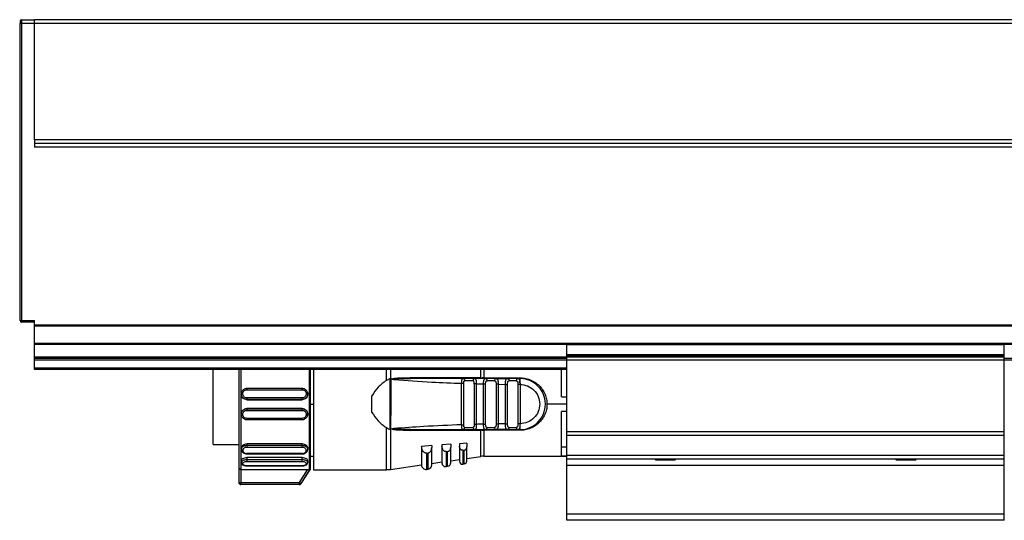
# Model space of a CAD drawing. Header units: millimetres. Extents: x -781 to 2909, y 413 to 796.
# Tile 4 of 19: x -584 to -449, y 570 to 639. Entities that reach past the tile are written whole.
import ezdxf

# ---------------------------------------------------------------- set-up
doc = ezdxf.new("R2010")
doc.units = ezdxf.units.MM

# ---------------------------------------------------------------- blocks, each defined once
blk = doc.blocks.new('Drawing View2')
at = {"color": 7, "linetype": 'Continuous', "lineweight": 25}
for p, q in [((-39.44, 54.06), (-39.44, 53.76)), ((-39.24, 54.26), (-37.44, 54.26)), ((-39.24, 54.26), (-39.24, 53.76)), ((1458.56, 54.26), (-37.44, 54.26)), ((-39.24, 53.76), (-39.44, 53.76)), ((-39.44, 12.96), (-39.44, 53.76)), ((-39.24, 53.76), (-39.24, 12.96)), ((-37.44, 53.76), (-39.24, 53.76)), ((-37.44, 37.76), (-37.44, 53.76)), ((1458.56, 53.76), (-37.44, 53.76)), ((-37.44, 37.76), (-37.44, 36.76)), ((1458.56, 37.76), (-37.44, 37.76)), ((1458.56, 37.26), (-37.44, 37.26)), ((1458.56, 36.76), (-37.44, 36.76)), ((-39.44, 22.64), (-39.49, 22.64)), ((-39.49, 22.64), (-39.49, 22.2)), ((-39.49, 22.2), (-39.49, 18.14)), ((-39.49, 18.14), (-39.44, 18.14)), ((-39.44, 12.96), (-39.24, 12.96)), ((-39.24, 12.96), (-37.44, 12.96)), ((-39.24, 12.96), (-39.24, 12.82)), ((-39.24, 12.82), (-39.24, 12.76)), ((-37.44, 12.76), (-39.24, 12.76)), ((-37.44, 12.34), (-37.44, 12.96)), ((1458.56, 12.34), (-37.44, 12.34)), ((-37.44, 12.2), (-37.44, 12.34)), ((1458.56, 12.2), (-37.44, 12.2)), ((-37.44, 9.82), (-37.44, 12.2)), ((-37.44, 9.68), (-37.44, 9.82)), ((35.56, 9.82), (-37.44, 9.82)), ((-37.44, 7.96), (-37.44, 9.68)), ((35.56, 9.68), (-37.44, 9.68)), ((35.56, 9.63), (35.56, 9.83)), ((95.56, 9.83), (35.56, 9.83)), ((95.56, 9.63), (35.56, 9.63)), ((35.56, 8.27), (35.56, 9.63)), ((95.56, 9.63), (95.56, 9.83)), ((1325.56, 9.82), (95.56, 9.82)), ((1325.56, 9.68), (95.56, 9.68)), ((95.56, 8.27), (95.56, 9.63)), ((95.56, 8.27), (35.56, 8.27)), ((35.56, 8.13), (35.56, 8.27)), ((95.56, 8.13), (35.56, 8.13)), ((35.56, 7.95), (35.56, 8.13)), ((95.56, 8.13), (95.56, 8.27)), ((95.56, 7.95), (95.56, 8.13)), ((-37.44, 7.76), (-37.44, 7.96)), ((35.56, 7.96), (-37.44, 7.96)), ((-37.44, 7.56), (-37.44, 7.76)), ((35.56, 7.76), (-37.44, 7.76)), ((-37.44, 6.46), (-37.44, 7.56)), ((35.56, 7.56), (-37.44, 7.56)), ((95.56, 7.95), (35.56, 7.95)), ((35.56, 7.55), (35.56, 7.95)), ((95.56, 7.55), (35.56, 7.55)), ((35.56, -2.3), (35.56, 7.55)), ((95.56, 7.55), (95.56, 7.95)), ((1325.56, 7.76), (95.56, 7.76)), ((1325.56, 7.56), (95.56, 7.56)), ((95.56, -2.3), (95.56, 7.55)), ((-37.44, 6.26), (-37.44, 6.46)), ((35.56, 6.46), (-37.44, 6.46)), ((35.56, 6.26), (-37.44, 6.26)), ((-12.97, -4.04), (-12.97, 6.26)), ((-9.44, 6.26), (-9.44, -7.26)), ((0.28, -7.56), (0.28, 6.26)), ((0.38, -7.44), (0.38, 6.26)), ((0.83, 6.26), (0.83, 1.42)), ((10.81, 4.75), (10.81, 6.26)), ((11.38, 6.26), (11.38, 5)), ((23.74, 5.11), (23.74, 6.26)), ((24.17, 6.26), (24.17, 5.11)), ((34.83, 2.51), (34.83, 6.26)), ((11.33, 5), (10.81, 4.75)), ((11.32, -1.98), (11.33, 5)), ((11.38, 5), (11.4, 5)), ((11.61, 4.92), (11.4, 5)), ((13.42, 5.01), (14.1, 5.01)), ((23.74, 5.11), (14.07, 5.13)), ((14.1, 5.01), (14.09, 5.02)), ((21.13, -1.33), (21.13, 4.36)), ((21.32, 5.01), (21.41, 4.99)), ((22.9, 5.01), (21.32, 5.01)), ((21.41, -1.33), (21.41, 4.36)), ((22.68, 4.71), (21.55, 4.71)), ((22.9, 5.01), (22.82, 4.99)), ((22.85, 4.29), (22.85, -1.27)), ((22.9, 5.01), (22.98, 4.98)), ((23.14, 4.29), (23.14, -1.27)), ((24.13, -1.24), (24.13, 4.27)), ((24.17, 5.11), (29.13, 5.11)), ((24.17, 5.01), (24.17, 5.11)), ((24.47, 4.99), (24.36, 5)), ((24.4, 5.01), (24.48, 4.99)), ((25.84, 5.01), (24.4, 5.01)), ((24.41, -1.24), (24.41, 4.27)), ((25.64, 4.71), (24.61, 4.71)), ((25.84, 5.01), (25.92, 4.98)), ((25.84, 5.01), (27.45, 5.01)), ((26.14, 4.23), (25.85, 4.23)), ((25.85, 4.23), (25.85, -1.21)), ((25.89, 5), (25.86, 5)), ((26.14, 4.23), (27.13, 4.22)), ((26.14, 4.23), (26.14, -1.21)), ((27.13, -1.2), (27.13, 4.22)), ((27.41, -1.2), (27.41, 4.22)), ((27.45, 5.01), (27.52, 4.99)), ((28.81, 5.01), (27.45, 5.01)), ((28.62, 4.71), (27.64, 4.71)), ((28.91, 4.99), (28.81, 5.01)), ((28.81, 5.01), (29.13, 5.01)), ((28.85, 4.21), (28.85, -1.19)), ((29.13, 4.42), (29.14, 4.38)), ((29.14, 4.38), (29.14, 4.21)), ((29.14, 4.21), (29.14, -1.19)), ((-9.09, 2.9), (-9.07, 3.02)), ((-9.09, 2.9), (-9.09, 2.86)), ((-9.07, 3.02), (-9.05, 3.14)), ((-8.39, 3.63), (-8.34, 3.64)), ((-0.74, 3.64), (-8.34, 3.64)), ((-8.34, 3.49), (-0.74, 3.49)), ((-0.74, 3.64), (-0.68, 3.63)), ((-0.03, 3.14), (-0.01, 3.02)), ((0.01, 2.86), (0.01, 2.9)), ((-0.74, 2.37), (-8.34, 2.37)), ((-0.74, 2.16), (-8.34, 2.16)), ((-8.34, 2.16), (-8.34, 2.11)), ((-8.34, 2.11), (-0.74, 2.11)), ((-0.74, 2.11), (-0.74, 2.16)), ((0.83, 1.44), (0.38, 1.44)), ((0.83, 1.42), (0.83, -7.49)), ((8.83, 0.37), (8.83, 2.65)), ((35.56, 1.51), (32.83, 1.51)), ((34.83, 2.51), (35.56, 2.51)), ((-9.09, 0.17), (-9.09, 0.12)), ((-9.07, 0), (-9.09, 0.12)), ((-9.05, -0.11), (-9.07, 0)), ((-8.34, 0.91), (-8.34, 0.87)), ((-0.74, 0.91), (-8.34, 0.91)), ((-8.34, 0.87), (-0.74, 0.87)), ((-8.34, 0.65), (-0.74, 0.65)), ((-0.74, 0.87), (-0.74, 0.91)), ((0.01, 0.12), (0.01, 0.17)), ((35.56, 0.51), (34.83, 0.51)), ((34.83, -5.57), (34.83, 0.51)), ((-8.34, -0.62), (-8.39, -0.61)), ((-0.74, -0.46), (-8.34, -0.46)), ((-8.34, -0.62), (-0.74, -0.62)), ((-0.68, -0.61), (-0.74, -0.62)), ((23.14, -1.27), (22.85, -1.27)), ((25.85, -1.21), (26.14, -1.21)), ((27.13, -1.2), (26.14, -1.21)), ((29.14, -1.19), (29.13, -1.4)), ((10.81, -7.49), (10.81, -1.72)), ((11.61, -1.89), (11.38, -1.98)), ((11.38, -1.98), (11.38, -7.45)), ((11.62, -1.94), (11.85, -1.93)), ((14.07, -2.1), (23.74, -2.09)), ((21.32, -1.99), (21.41, -1.97)), ((21.32, -1.99), (22.9, -1.99)), ((21.55, -1.69), (22.68, -1.69)), ((22.94, -1.99), (23.77, -1.99)), ((23.74, -5.67), (23.74, -2.09)), ((29.13, -2.09), (24.17, -2.09)), ((24.17, -2.09), (24.17, -5.64)), ((24.36, -1.97), (24.48, -1.97)), ((24.4, -1.99), (24.48, -1.96)), ((24.4, -1.99), (25.84, -1.99)), ((24.61, -1.69), (25.64, -1.69)), ((27.45, -1.99), (25.84, -1.99)), ((27.4, -1.97), (27.53, -1.96)), ((27.45, -1.99), (27.52, -1.96)), ((27.45, -1.99), (28.81, -1.99)), ((27.64, -1.69), (28.62, -1.69)), ((29.13, -1.99), (28.81, -1.99)), ((35.56, -2.82), (35.56, -2.3)), ((95.56, -2.3), (35.56, -2.3)), ((95.56, -2.82), (95.56, -2.3)), ((-12.97, -4.04), (-9.44, -4.04)), ((-0.74, -3.94), (-8.34, -3.94)), ((-8.34, -3.94), (-8.34, -4.14)), ((-0.74, -4.14), (-0.74, -3.94)), ((19.63, -4.01), (18.43, -4.09)), ((19.63, -4.01), (19.63, -4.39)), ((21.83, -3.85), (20.83, -3.92)), ((20.83, -3.92), (20.83, -4.26)), ((21.83, -3.85), (21.83, -4.34)), ((95.56, -2.82), (35.56, -2.82)), ((35.56, -5.55), (35.56, -2.82)), ((95.56, -5.55), (95.56, -2.82)), ((-9.09, -4.52), (-9.09, -4.71)), ((-8.34, -4.14), (-0.74, -4.14)), ((-8.34, -4.42), (-0.74, -4.42)), ((-0.74, -5.26), (-8.34, -5.26)), ((-8.34, -5.32), (-0.74, -5.32)), ((0.01, -4.72), (0.01, -4.52)), ((17.03, -4.19), (15.63, -4.29)), ((15.63, -4.29), (15.63, -4.31)), ((15.63, -4.31), (15.63, -6.85)), ((16.32, -5.22), (16.23, -5.21)), ((16.32, -5.22), (16.32, -7.44)), ((16.52, -7.41), (16.52, -5.2)), ((17.03, -4.19), (17.03, -4.46)), ((17.03, -6.82), (17.03, -4.46)), ((18.43, -4.09), (18.43, -4.27)), ((18.43, -4.27), (18.43, -6.56)), ((19, -5.01), (18.93, -5.01)), ((19, -5.01), (19, -7.06)), ((19.2, -7.03), (19.2, -5)), ((19.63, -6.53), (19.63, -4.39)), ((20.83, -4.26), (20.83, -6.33)), ((21.29, -4.84), (21.23, -4.83)), ((21.29, -4.84), (21.29, -6.73)), ((21.49, -6.7), (21.49, -4.82)), ((21.83, -6.3), (21.83, -4.34)), ((35.56, -4.4), (34.83, -4.4)), ((-9.09, -6.25), (-9.09, -6.5)), ((-0.74, -5.83), (-8.34, -5.83)), ((-8.34, -5.83), (-8.34, -6.1)), ((-8.34, -6.1), (-0.74, -6.1)), ((-8.34, -6.36), (-0.74, -6.36)), ((-0.74, -6.1), (-0.74, -5.83)), ((0.01, -6.5), (0.01, -6.25)), ((0.38, -5.64), (0.83, -5.64)), ((17.03, -6.63), (18.43, -6.43)), ((19.63, -6.26), (20.83, -6.09)), ((21.29, -6.73), (21.49, -6.7)), ((21.83, -5.94), (23.74, -5.67)), ((24.17, -5.64), (35.56, -5.64)), ((34.83, -5.57), (35.56, -5.57)), ((95.56, -5.55), (35.56, -5.55)), ((35.56, -6.03), (35.56, -5.55)), ((95.56, -6.03), (35.56, -6.03)), ((35.56, -6.9), (35.56, -6.03)), ((47.63, -6.03), (47.76, -6.17)), ((49.48, -6.17), (47.76, -6.17)), ((50.36, -6.17), (49.48, -6.17)), ((50.36, -6.17), (50.49, -6.03)), ((80.63, -6.03), (80.76, -6.17)), ((83.36, -6.17), (80.76, -6.17)), ((83.36, -6.17), (83.49, -6.03)), ((95.56, -6.03), (95.56, -5.55)), ((95.56, -6.9), (95.56, -6.03)), ((-9.44, -7.26), (-9.44, -9.23)), ((-0.05, -7.53), (-9.14, -7.53)), ((-9.14, -7.53), (-9.14, -9.23)), ((-0.74, -6.95), (-8.34, -6.95)), ((-8.34, -6.98), (-0.74, -6.98)), ((-0.05, -7.53), (-1.16, -9.23)), ((-0.9, -9.39), (0.28, -7.56)), ((-0.89, -9.39), (0.38, -7.44)), ((0.83, -7.49), (10.81, -7.49)), ((11.38, -7.45), (15.63, -6.83)), ((16.32, -7.44), (16.52, -7.41)), ((19, -7.06), (19.2, -7.03)), ((95.56, -6.9), (35.56, -6.9)), ((35.56, -13.58), (35.56, -6.9)), ((95.56, -13.58), (95.56, -6.9)), ((-9.14, -9.23), (-1.16, -9.23)), ((-1.16, -9.53), (-1.16, -9.23)), ((-1.16, -9.53), (-9.14, -9.53)), ((95.56, -13.58), (35.56, -13.58)), ((35.56, -14.44), (35.56, -13.58)), ((95.56, -14.44), (35.56, -14.44)), ((95.56, -14.44), (95.56, -13.58))]:
    blk.add_line(p, q, dxfattribs=at)
at = {"color": 7, "linetype": 'Continuous', "lineweight": 25, "flags": 128}
for points in [[(-9.14, 6.26), (-9.14, 5.2), (-9.14, 3.4), (-9.14, 1.51), (-9.14, -0.37), (-9.14, -2.18), (-9.14, -3.82), (-9.14, -5.23), (-9.14, -6.35), (-9.14, -7.13), (-9.14, -7.53)], [(28.81, 5.01), (28.78, 5.01), (28.74, 4.99), (28.71, 4.96), (28.68, 4.93), (28.65, 4.88), (28.63, 4.83), (28.62, 4.77), (28.62, 4.71)], [(28.81, -1.99), (28.78, -1.98), (28.74, -1.96), (28.71, -1.94), (28.68, -1.9), (28.65, -1.85), (28.63, -1.8), (28.62, -1.75), (28.62, -1.69)], [(16.32, -5.22), (16.43, -5.21), (16.52, -5.2)], [(19, -5.01), (19.12, -5), (19.2, -5)], [(21.29, -4.84), (21.4, -4.83), (21.49, -4.82)], [(-9.44, -9.23), (-9.43, -9.23), (-9.41, -9.23), (-9.39, -9.23), (-9.35, -9.23), (-9.3, -9.23), (-9.25, -9.23), (-9.2, -9.23), (-9.14, -9.23)], [(-9.14, -9.23), (-9.14, -9.29), (-9.14, -9.35), (-9.14, -9.4), (-9.14, -9.44), (-9.14, -9.48), (-9.14, -9.51), (-9.14, -9.53), (-9.14, -9.53)]]:
    blk.add_lwpolyline(points, dxfattribs=at)
at = {"color": 7, "linetype": 'Continuous', "lineweight": 25}
for centre, radius, start, end in [((-39.24, 54.06), 0.2, 90, 179.9989), ((-39.24, 12.96), 0.2, 180, 270), ((24, 5.12), 0.261, 181.6208, 203.1902), ((25.9, 4.75), 0.266, 103.2147, 188.8578), ((29.13, 1.51), 3.5, 270, 90.0004), ((22.95, -1.72), 0.269, 172.5997, 259.8789), ((23.88, -2.07), 0.142, 142.5782, 185.7895), ((184.77, -2.07), 160.61, 179.9707, 180.0061), ((25.9, -1.73), 0.266, 171.1423, 256.7856), ((18.93, -6.56), 0.5, 180, 278.1899), ((19.13, -6.53), 0.5, 278.1899, 0), ((21.23, -6.33), 0.4, 180, 278.1899), ((21.43, -6.3), 0.4, 278.1899, 0), ((24.17, -8.64), 3, 90, 98.1899), ((10.81, -3.49), 4, 270, 278.1899), ((16.23, -6.85), 0.6, 180, 278.1899), ((16.43, -6.82), 0.6, 278.1899, 0), ((-9.14, -9.23), 0.3, 180, 270), ((-1.16, -9.23), 0.3, 270.0085, 327.0566), ((-0.9, -0.66), 8.73, 269.9608, 270.0593)]:
    blk.add_arc(centre, radius, start, end, dxfattribs=at)
for points in [[(-37.44, 53.76), (-37.44, 53.82), (-37.44, 53.96), (-37.44, 54.12), (-37.44, 54.24), (-37.44, 54.25), (-37.44, 54.26)], [(21.13, 4.36), (21.16, 4.36), (21.22, 4.36), (21.31, 4.36), (21.38, 4.36), (21.4, 4.36), (21.41, 4.36)], [(23.14, 4.29), (23.11, 4.29), (23.04, 4.29), (22.96, 4.29), (22.89, 4.29), (22.86, 4.29), (22.85, 4.29)], [(24.13, 4.27), (24.16, 4.27), (24.22, 4.27), (24.31, 4.27), (24.38, 4.27), (24.4, 4.27), (24.41, 4.27)], [(24.48, 4.99), (24.5, 4.97), (24.55, 4.93), (24.6, 4.83), (24.61, 4.75), (24.61, 4.71)], [(27.13, 4.22), (27.16, 4.22), (27.22, 4.22), (27.31, 4.22), (27.38, 4.22), (27.4, 4.22), (27.41, 4.22)], [(27.52, 4.99), (27.54, 4.97), (27.59, 4.93), (27.63, 4.83), (27.64, 4.75), (27.64, 4.71)], [(29.14, 4.21), (29.11, 4.21), (29.04, 4.21), (28.96, 4.21), (28.89, 4.21), (28.86, 4.21), (28.85, 4.21)], [(29.13, 5.01), (29.13, 5.01), (29.13, 5.02), (29.13, 5.04), (29.13, 5.07), (29.13, 5.1), (29.13, 5.11)], [(-8.34, 3.64), (-8.34, 3.64), (-8.34, 3.65), (-8.34, 3.61), (-8.34, 3.56), (-8.34, 3.51), (-8.34, 3.49)], [(-0.74, 3.49), (-0.74, 3.51), (-0.74, 3.56), (-0.74, 3.61), (-0.74, 3.65), (-0.74, 3.64), (-0.74, 3.64)], [(-8.34, 2.37), (-8.34, 2.35), (-8.34, 2.3), (-8.34, 2.23), (-8.34, 2.18), (-8.34, 2.17), (-8.34, 2.16)], [(-0.74, 2.16), (-0.74, 2.17), (-0.74, 2.18), (-0.74, 2.23), (-0.74, 2.3), (-0.74, 2.35), (-0.74, 2.37)], [(-8.34, 0.87), (-8.34, 0.86), (-8.34, 0.85), (-8.34, 0.8), (-8.34, 0.73), (-8.34, 0.68), (-8.34, 0.65)], [(-0.74, 0.65), (-0.74, 0.68), (-0.74, 0.73), (-0.74, 0.8), (-0.74, 0.85), (-0.74, 0.86), (-0.74, 0.87)], [(-8.34, -0.46), (-8.34, -0.48), (-8.34, -0.53), (-8.34, -0.59), (-8.34, -0.62), (-8.34, -0.62), (-8.34, -0.62)], [(-0.74, -0.62), (-0.74, -0.62), (-0.74, -0.62), (-0.74, -0.59), (-0.74, -0.53), (-0.74, -0.48), (-0.74, -0.46)], [(21.13, -1.33), (21.16, -1.33), (21.22, -1.33), (21.31, -1.33), (21.38, -1.33), (21.4, -1.33), (21.41, -1.33)], [(24.13, -1.24), (24.16, -1.24), (24.22, -1.24), (24.31, -1.24), (24.38, -1.24), (24.4, -1.24), (24.41, -1.24)], [(27.13, -1.2), (27.16, -1.2), (27.22, -1.2), (27.31, -1.2), (27.38, -1.2), (27.4, -1.2), (27.41, -1.2)], [(27.52, -1.96), (27.54, -1.94), (27.59, -1.91), (27.63, -1.8), (27.64, -1.73), (27.64, -1.69)], [(29.13, -2.09), (29.13, -2.07), (29.13, -2.04), (29.13, -2.01), (29.13, -1.99), (29.13, -1.99), (29.13, -1.99)], [(-8.34, -4.14), (-8.34, -4.16), (-8.34, -4.2), (-8.34, -4.27), (-8.34, -4.35), (-8.34, -4.39), (-8.34, -4.42)], [(-0.74, -4.42), (-0.74, -4.4), (-0.74, -4.35), (-0.74, -4.28), (-0.74, -4.2), (-0.74, -4.16), (-0.74, -4.14)], [(-8.34, -6.1), (-8.34, -6.12), (-8.34, -6.16), (-8.34, -6.24), (-8.34, -6.31), (-8.34, -6.35), (-8.34, -6.36)], [(-0.74, -6.36), (-0.74, -6.35), (-0.74, -6.31), (-0.74, -6.24), (-0.74, -6.16), (-0.74, -6.12), (-0.74, -6.1)], [(-1.16, -9.23), (-1.12, -9.25), (-1.06, -9.29), (-0.98, -9.35), (-0.92, -9.39), (-0.91, -9.39), (-0.9, -9.39)]]:
    blk.add_open_spline(points, degree=3, dxfattribs=at)
for points, knots in [([(10.81, 4.75), (10.41, 4.47), (9.62, 3.9), (9.09, 3.07), (8.83, 2.65)], [0, 0, 0, 0, 0.503559, 1, 1, 1, 1]), ([(11.38, 5), (11.37, 5.01), (11.36, 5.01), (11.34, 5.01), (11.33, 5)], [0, 0, 0, 0, 0.500612, 1, 1, 1, 1]), ([(11.4, 5), (11.4, 4.87), (11.4, 3.68), (11.4, 1.35), (11.39, -0.85), (11.38, -1.98)], [0, 0, 0, 0, 0.0535861, 0.5149097, 1, 1, 1, 1]), ([(11.61, 4.92), (11.61, 4.92), (11.61, 4.93), (11.61, 4.94), (11.61, 4.96), (11.62, 4.97), (11.68, 5.01), (11.84, 5.04), (12.64, 5.15), (13.41, 5.14), (14.07, 5.13)], [0, 0, 0, 0, 0.005863, 0.010853, 0.015526, 0.020816, 0.030349, 0.102024, 0.217101, 1, 1, 1, 1]), ([(11.84, 4.88), (11.84, 4.88), (11.8, 4.88), (11.72, 4.89), (11.65, 4.91), (11.61, 4.92)], [0, 0, 0, 0, 0.03383, 0.554622, 1, 1, 1, 1]), ([(11.84, 4.88), (11.79, 4.89), (11.72, 4.9), (11.66, 4.92), (11.64, 4.93), (11.64, 4.93), (11.63, 4.94), (11.63, 4.94), (11.63, 4.94), (11.63, 4.94), (11.64, 4.94), (11.66, 4.96), (12.03, 4.99), (12.61, 5), (13.19, 5.01), (13.42, 5.01)], [0, 0, 0, 0, 0.081955, 0.100504, 0.104545, 0.107904, 0.109312, 0.110576, 0.111187, 0.111805, 0.113148, 0.116521, 0.148873, 0.655869, 1, 1, 1, 1]), ([(11.84, 4.88), (13.58, 4.75), (16.67, 4.53), (19.76, 4.41), (21.13, 4.36)], [0, 0, 0, 0, 0.559905, 1, 1, 1, 1]), ([(14.09, 5.02), (14.09, 5.02), (14.09, 5.02), (14.09, 5.04), (14.08, 5.08), (14.08, 5.11), (14.07, 5.13)], [0, 0, 0, 0, 0.000098, 0.337965, 0.675801, 1, 1, 1, 1]), ([(21.32, 5.01), (19.97, 5.01), (17.57, 5.01), (15.16, 5.01), (14.1, 5.01)], [0, 0, 0, 0, 0.560066, 1, 1, 1, 1]), ([(21.13, 4.36), (21.13, 4.4), (21.13, 4.5), (21.14, 4.66), (21.16, 4.8), (21.19, 4.91), (21.24, 4.99), (21.29, 5), (21.32, 5.01)], [0, 0, 0, 0, 0.133442, 0.262516, 0.491682, 0.616787, 0.744465, 1, 1, 1, 1]), ([(21.41, 4.99), (21.37, 5), (21.32, 5.01), (21.27, 5), (21.26, 4.99)], [0, 0, 0, 0, 0.792844, 1, 1, 1, 1]), ([(21.41, 4.99), (21.41, 4.99), (21.44, 4.98), (21.49, 4.93), (21.54, 4.83), (21.55, 4.75), (21.55, 4.71)], [0, 0, 0, 0, 0.01527, 0.343514, 0.671757, 1, 1, 1, 1]), ([(21.41, 4.36), (21.42, 4.41), (21.42, 4.48), (21.43, 4.57), (21.44, 4.62), (21.46, 4.66), (21.49, 4.69), (21.52, 4.71), (21.54, 4.71), (21.55, 4.71)], [0, 0, 0, 0, 0.293505, 0.420714, 0.540415, 0.65535, 0.771043, 0.883597, 1, 1, 1, 1]), ([(22.82, 4.99), (22.82, 4.99), (22.79, 4.98), (22.74, 4.93), (22.69, 4.83), (22.69, 4.75), (22.68, 4.71)], [0, 0, 0, 0, 0.015258, 0.343505, 0.671753, 1, 1, 1, 1]), ([(22.85, 4.29), (22.85, 4.35), (22.85, 4.46), (22.83, 4.58), (22.8, 4.65), (22.77, 4.68), (22.73, 4.71), (22.7, 4.71), (22.68, 4.71)], [0, 0, 0, 0, 0.294352, 0.539974, 0.655031, 0.766741, 0.880127, 1, 1, 1, 1]), ([(22.98, 4.99), (22.97, 4.99), (22.92, 5.01), (22.86, 5), (22.82, 4.99)], [0, 0, 0, 0, 0.199135, 1, 1, 1, 1]), ([(24.4, 5.01), (24.12, 5.01), (23.62, 5.01), (23.12, 5.01), (22.9, 5.01)], [0, 0, 0, 0, 0.560002, 1, 1, 1, 1]), ([(22.98, 4.98), (22.99, 4.98), (23.03, 4.97), (23.07, 4.9), (23.11, 4.79), (23.13, 4.63), (23.14, 4.45), (23.14, 4.34), (23.14, 4.29)], [0, 0, 0, 0, 0.120831, 0.271701, 0.419722, 0.688876, 0.841614, 1, 1, 1, 1]), ([(23.14, 4.29), (23.32, 4.29), (23.65, 4.28), (23.98, 4.27), (24.13, 4.27)], [0, 0, 0, 0, 0.559996, 1, 1, 1, 1]), ([(23.74, 5.11), (23.78, 5.11), (23.85, 5.11), (23.92, 5.11), (23.95, 5.11)], [0, 0, 0, 0, 0.559652, 1, 1, 1, 1]), ([(24.17, 5.11), (24.13, 5.11), (24.05, 5.11), (23.98, 5.11), (23.95, 5.11)], [0, 0, 0, 0, 0.559814, 1, 1, 1, 1]), ([(24.13, 4.27), (24.13, 4.32), (24.13, 4.42), (24.14, 4.56), (24.16, 4.69), (24.19, 4.81), (24.22, 4.9), (24.28, 4.99), (24.35, 5), (24.4, 5.01)], [0, 0, 0, 0, 0.131429, 0.245057, 0.365717, 0.489637, 0.622642, 0.75269, 1, 1, 1, 1]), ([(24.48, 4.99), (24.44, 5), (24.38, 5.01), (24.33, 5), (24.32, 5)], [0, 0, 0, 0, 0.849136, 1, 1, 1, 1]), ([(24.41, 4.27), (24.42, 4.34), (24.42, 4.43), (24.44, 4.54), (24.46, 4.61), (24.48, 4.66), (24.52, 4.69), (24.56, 4.71), (24.59, 4.71), (24.61, 4.71)], [0, 0, 0, 0, 0.31104, 0.44004, 0.555403, 0.66622, 0.778919, 0.885782, 1, 1, 1, 1]), ([(25.64, 4.71), (25.66, 4.71), (25.7, 4.71), (25.75, 4.68), (25.78, 4.64), (25.82, 4.57), (25.85, 4.43), (25.85, 4.3), (25.85, 4.23)], [0, 0, 0, 0, 0.122412, 0.236302, 0.346812, 0.459545, 0.69705, 1, 1, 1, 1]), ([(25.93, 4.99), (25.92, 5), (25.87, 5.01), (25.81, 5), (25.76, 4.99)], [0, 0, 0, 0, 0.144878, 1, 1, 1, 1]), ([(25.92, 4.98), (25.95, 4.98), (26, 4.97), (26.05, 4.89), (26.09, 4.8), (26.11, 4.68), (26.13, 4.54), (26.14, 4.39), (26.14, 4.29), (26.14, 4.23)], [0, 0, 0, 0, 0.138196, 0.278986, 0.426933, 0.573822, 0.710415, 0.85235, 1, 1, 1, 1]), ([(27.13, 4.22), (27.13, 4.29), (27.13, 4.41), (27.15, 4.58), (27.17, 4.72), (27.22, 4.87), (27.3, 4.99), (27.4, 5), (27.45, 5.01)], [0, 0, 0, 0, 0.144532, 0.283535, 0.416002, 0.542467, 0.778825, 1, 1, 1, 1]), ([(27.53, 4.99), (27.47, 5), (27.42, 5.01), (27.37, 5), (27.36, 5)], [0, 0, 0, 0, 0.864211, 1, 1, 1, 1]), ([(27.41, 4.22), (27.42, 4.29), (27.42, 4.42), (27.45, 4.56), (27.5, 4.65), (27.54, 4.68), (27.59, 4.71), (27.62, 4.71), (27.64, 4.71)], [0, 0, 0, 0, 0.27836, 0.559216, 0.680473, 0.796904, 0.899694, 1, 1, 1, 1]), ([(28.62, 4.71), (28.64, 4.71), (28.69, 4.71), (28.74, 4.68), (28.78, 4.64), (28.82, 4.56), (28.85, 4.41), (28.85, 4.28), (28.85, 4.21)], [0, 0, 0, 0, 0.125212, 0.241394, 0.354086, 0.469338, 0.726349, 1, 1, 1, 1]), ([(28.91, 4.99), (28.9, 5), (28.85, 5.01), (28.79, 5), (28.74, 4.99)], [0, 0, 0, 0, 0.171854, 1, 1, 1, 1]), ([(29.13, 4.42), (29.13, 4.51), (29.12, 4.68), (29.06, 4.86), (29, 4.97), (28.93, 4.98), (28.91, 4.99)], [0, 0, 0, 0, 0.293558, 0.588688, 0.883595, 1, 1, 1, 1]), ([(29.13, 5.11), (29.34, 5.11), (29.79, 5.09), (30.48, 4.89), (31.16, 4.56), (31.76, 4.08), (32.25, 3.51), (32.59, 2.86), (32.8, 2.19), (32.82, 1.73), (32.83, 1.51)], [0, 0, 0, 0, 0.105852, 0.231344, 0.368396, 0.504165, 0.637058, 0.766015, 0.888024, 1, 1, 1, 1]), ([(29.13, 5.01), (29.13, 5.01), (29.13, 4.99), (29.13, 4.86), (29.13, 4.67), (29.13, 4.51), (29.13, 4.42)], [0, 0, 0, 0, 0.25, 0.5, 0.75, 1, 1, 1, 1]), ([(29.14, 4.21), (29.49, 4.17), (30.2, 4.09), (31.09, 3.46), (31.69, 2.57), (31.9, 1.51), (31.69, 0.45), (31.09, -0.44), (30.2, -1.06), (29.49, -1.15), (29.14, -1.19)], [0, 0, 0, 0, 0.125, 0.249999, 0.374999, 0.499999, 0.624999, 0.749999, 0.875, 1, 1, 1, 1]), ([(-9.08, 3.03), (-9.08, 3.02), (-9.09, 2.97), (-9.09, 2.91), (-9.09, 2.86)], [0, 0, 0, 0, 0.098924, 1, 1, 1, 1]), ([(-8.34, 2.16), (-8.42, 2.17), (-8.56, 2.18), (-8.74, 2.27), (-8.87, 2.37), (-8.98, 2.51), (-9.07, 2.68), (-9.08, 2.82), (-9.09, 2.9)], [0, 0, 0, 0, 0.215317, 0.349093, 0.499996, 0.650773, 0.784509, 1, 1, 1, 1]), ([(-8.34, 2.11), (-8.44, 2.12), (-8.63, 2.15), (-8.88, 2.32), (-9.05, 2.57), (-9.08, 2.76), (-9.09, 2.86)], [0, 0, 0, 0, 0.249102, 0.500264, 0.751374, 1, 1, 1, 1]), ([(-8.34, 3.64), (-8.39, 3.64), (-8.49, 3.63), (-8.63, 3.59), (-8.77, 3.52), (-8.89, 3.42), (-8.98, 3.3), (-9.05, 3.16), (-9.07, 3.07), (-9.08, 3.03)], [0, 0, 0, 0, 0.143395, 0.287611, 0.432551, 0.57803, 0.723868, 0.869915, 1, 1, 1, 1]), ([(-8.34, 2.37), (-8.41, 2.38), (-8.55, 2.4), (-8.74, 2.53), (-8.86, 2.71), (-8.9, 2.93), (-8.86, 3.15), (-8.74, 3.33), (-8.55, 3.46), (-8.41, 3.48), (-8.34, 3.49)], [0, 0, 0, 0, 0.124106, 0.248734, 0.374111, 0.499999, 0.625886, 0.751263, 0.875889, 1, 1, 1, 1]), ([(0, 3.02), (-0.01, 3.07), (-0.03, 3.16), (-0.1, 3.3), (-0.19, 3.42), (-0.31, 3.52), (-0.44, 3.59), (-0.59, 3.63), (-0.69, 3.64), (-0.74, 3.64)], [0, 0, 0, 0, 0.13122, 0.277078, 0.422725, 0.568014, 0.712764, 0.856793, 1, 1, 1, 1]), ([(-0.74, 3.49), (-0.67, 3.48), (-0.52, 3.46), (-0.34, 3.33), (-0.22, 3.15), (-0.17, 2.93), (-0.22, 2.71), (-0.34, 2.53), (-0.52, 2.4), (-0.67, 2.38), (-0.74, 2.37)], [0, 0, 0, 0, 0.124111, 0.248737, 0.374114, 0.500001, 0.625889, 0.751266, 0.875894, 1, 1, 1, 1]), ([(0.01, 2.9), (0, 2.82), (-0.01, 2.68), (-0.1, 2.51), (-0.2, 2.37), (-0.34, 2.27), (-0.52, 2.18), (-0.65, 2.17), (-0.74, 2.16)], [0, 0, 0, 0, 0.214783, 0.348571, 0.499371, 0.650552, 0.784526, 1, 1, 1, 1]), ([(0.01, 2.86), (0, 2.76), (-0.02, 2.57), (-0.19, 2.32), (-0.44, 2.15), (-0.64, 2.12), (-0.74, 2.11)], [0, 0, 0, 0, 0.249179, 0.499184, 0.75158, 1, 1, 1, 1]), ([(-0.01, 3.02), (0.01, 2.98), (0.02, 2.94), (0.01, 2.9), (0.01, 2.9)], [0, 0, 0, 0, 0.991335, 1, 1, 1, 1]), ([(0.01, 2.86), (0.01, 2.91), (0.02, 2.97), (0, 3.02), (0, 3.02)], [0, 0, 0, 0, 0.9084007, 1, 1, 1, 1]), ([(32.83, 1.51), (32.83, 1.32), (32.81, 0.88), (32.61, 0.22), (32.28, -0.43), (31.82, -1), (31.24, -1.48), (30.57, -1.82), (29.86, -2.05), (29.37, -2.07), (29.13, -2.09)], [0, 0, 0, 0, 0.101354, 0.226036, 0.351866, 0.481359, 0.615671, 0.747338, 0.880559, 1, 1, 1, 1]), ([(-9.09, 0.17), (-9.08, 0.27), (-9.05, 0.46), (-8.88, 0.71), (-8.63, 0.88), (-8.44, 0.9), (-8.34, 0.91)], [0, 0, 0, 0, 0.248812, 0.500086, 0.751215, 1, 1, 1, 1]), ([(-9.09, 0.12), (-9.08, 0.21), (-9.07, 0.34), (-8.98, 0.52), (-8.87, 0.65), (-8.74, 0.76), (-8.56, 0.85), (-8.42, 0.86), (-8.34, 0.87)], [0, 0, 0, 0, 0.215523, 0.349239, 0.499973, 0.650763, 0.784506, 1, 1, 1, 1]), ([(-9.09, 0.17), (-9.09, 0.12), (-9.09, 0.06), (-9.08, 0.01), (-9.08, 0)], [0, 0, 0, 0, 0.901328, 1, 1, 1, 1]), ([(-9.08, 0), (-9.07, -0.04), (-9.05, -0.14), (-8.98, -0.27), (-8.89, -0.39), (-8.77, -0.49), (-8.63, -0.56), (-8.49, -0.61), (-8.39, -0.61), (-8.34, -0.61)], [0, 0, 0, 0, 0.130124, 0.276165, 0.421998, 0.567471, 0.712411, 0.856614, 1, 1, 1, 1]), ([(-8.34, -0.46), (-8.41, -0.45), (-8.55, -0.43), (-8.74, -0.31), (-8.86, -0.12), (-8.9, 0.09), (-8.86, 0.31), (-8.74, 0.5), (-8.55, 0.63), (-8.41, 0.64), (-8.34, 0.65)], [0, 0, 0, 0, 0.1241056, 0.2487344, 0.3741106, 0.4999986, 0.625886, 0.7512626, 0.8758895, 1, 1, 1, 1]), ([(-0.74, 0.91), (-0.64, 0.9), (-0.45, 0.88), (-0.19, 0.71), (-0.04, 0.46), (0.03, 0.26), (0.01, 0.17), (0.01, 0.17)], [0, 0, 0, 0, 0.248209, 0.49872, 0.749554, 0.999745, 1, 1, 1, 1]), ([(-0.74, 0.87), (-0.65, 0.86), (-0.52, 0.85), (-0.34, 0.76), (-0.2, 0.65), (-0.1, 0.52), (-0.01, 0.34), (0.03, 0.13), (-0.01, -0.03), (-0.03, -0.11)], [0, 0, 0, 0, 0.178679, 0.289497, 0.414398, 0.539341, 0.650147, 0.828642, 1, 1, 1, 1]), ([(-0.74, 0.65), (-0.67, 0.64), (-0.52, 0.63), (-0.34, 0.5), (-0.22, 0.31), (-0.17, 0.09), (-0.22, -0.12), (-0.34, -0.31), (-0.52, -0.43), (-0.67, -0.45), (-0.74, -0.46)], [0, 0, 0, 0, 0.124111, 0.248737, 0.374114, 0.500001, 0.625889, 0.751266, 0.875894, 1, 1, 1, 1]), ([(-0.74, -0.61), (-0.69, -0.61), (-0.59, -0.61), (-0.44, -0.56), (-0.31, -0.49), (-0.19, -0.39), (-0.1, -0.27), (-0.03, -0.14), (-0.01, -0.04), (0, 0)], [0, 0, 0, 0, 0.143552, 0.287922, 0.433029, 0.57867, 0.72467, 0.87088, 1, 1, 1, 1]), ([(0, 0), (0, 0.01), (0.02, 0.06), (0.01, 0.12), (0.01, 0.17)], [0, 0, 0, 0, 0.105042, 1, 1, 1, 1]), ([(8.83, 0.37), (9.09, -0.04), (9.62, -0.88), (10.41, -1.44), (10.81, -1.72)], [0, 0, 0, 0, 0.496441, 1, 1, 1, 1]), ([(21.13, -1.33), (19.39, -1.4), (16.3, -1.53), (13.2, -1.75), (11.84, -1.85)], [0, 0, 0, 0, 0.560093, 1, 1, 1, 1]), ([(21.32, -1.99), (21.29, -1.98), (21.24, -1.97), (21.19, -1.88), (21.16, -1.78), (21.14, -1.63), (21.13, -1.47), (21.13, -1.38), (21.13, -1.33)], [0, 0, 0, 0, 0.25738, 0.385697, 0.511171, 0.738879, 0.867225, 1, 1, 1, 1]), ([(21.55, -1.69), (21.53, -1.68), (21.5, -1.67), (21.46, -1.64), (21.45, -1.6), (21.43, -1.54), (21.42, -1.45), (21.42, -1.38), (21.41, -1.33)], [0, 0, 0, 0, 0.218752, 0.329388, 0.443599, 0.567307, 0.703565, 1, 1, 1, 1]), ([(22.85, -1.27), (22.85, -1.33), (22.85, -1.44), (22.83, -1.56), (22.8, -1.62), (22.77, -1.66), (22.73, -1.68), (22.7, -1.68), (22.68, -1.69)], [0, 0, 0, 0, 0.293689, 0.545649, 0.659897, 0.775625, 0.886828, 1, 1, 1, 1]), ([(23.14, -1.27), (23.14, -1.32), (23.14, -1.41), (23.13, -1.55), (23.12, -1.67), (23.1, -1.79), (23.07, -1.87), (23.01, -1.96), (22.95, -1.98), (22.9, -1.99)], [0, 0, 0, 0, 0.132394, 0.247635, 0.371715, 0.494784, 0.621057, 0.748595, 1, 1, 1, 1]), ([(24.13, -1.24), (23.94, -1.25), (23.61, -1.25), (23.28, -1.26), (23.14, -1.27)], [0, 0, 0, 0, 0.560004, 1, 1, 1, 1]), ([(24.4, -1.99), (24.35, -1.98), (24.28, -1.97), (24.22, -1.87), (24.18, -1.78), (24.16, -1.66), (24.13, -1.49), (24.13, -1.34), (24.13, -1.24)], [0, 0, 0, 0, 0.249447, 0.380441, 0.514236, 0.638992, 0.760922, 1, 1, 1, 1]), ([(24.61, -1.69), (24.6, -1.69), (24.59, -1.69), (24.56, -1.69), (24.51, -1.66), (24.46, -1.59), (24.43, -1.52), (24.42, -1.41), (24.42, -1.31), (24.41, -1.24)], [0, 0, 0, 0, 0.03814, 0.082239, 0.194335, 0.457153, 0.574864, 0.674637, 1, 1, 1, 1]), ([(25.85, -1.21), (25.85, -1.28), (25.85, -1.38), (25.83, -1.49), (25.81, -1.56), (25.78, -1.62), (25.75, -1.66), (25.7, -1.68), (25.66, -1.68), (25.64, -1.69)], [0, 0, 0, 0, 0.29523, 0.424831, 0.548059, 0.659141, 0.768027, 0.880017, 1, 1, 1, 1]), ([(26.14, -1.21), (26.14, -1.27), (26.14, -1.38), (26.13, -1.55), (26.1, -1.69), (26.06, -1.84), (25.98, -1.96), (25.89, -1.98), (25.84, -1.99)], [0, 0, 0, 0, 0.141121, 0.276623, 0.406973, 0.532696, 0.771568, 1, 1, 1, 1]), ([(27.45, -1.99), (27.4, -1.98), (27.29, -1.96), (27.21, -1.84), (27.17, -1.69), (27.14, -1.55), (27.13, -1.38), (27.13, -1.26), (27.13, -1.2)], [0, 0, 0, 0, 0.224735, 0.461805, 0.587654, 0.718925, 0.856203, 1, 1, 1, 1]), ([(27.64, -1.69), (27.62, -1.69), (27.59, -1.68), (27.54, -1.66), (27.5, -1.62), (27.47, -1.56), (27.44, -1.49), (27.42, -1.37), (27.42, -1.27), (27.41, -1.2)], [0, 0, 0, 0, 0.100063, 0.203784, 0.319244, 0.435994, 0.573949, 0.710616, 1, 1, 1, 1]), ([(28.85, -1.19), (28.85, -1.25), (28.85, -1.39), (28.82, -1.53), (28.78, -1.61), (28.74, -1.66), (28.69, -1.68), (28.64, -1.69), (28.62, -1.69)], [0, 0, 0, 0, 0.273648, 0.530657, 0.645969, 0.758682, 0.874843, 1, 1, 1, 1]), ([(29.14, -1.19), (29.1, -1.19), (29.03, -1.19), (28.94, -1.19), (28.88, -1.19), (28.86, -1.19), (28.85, -1.19)], [0, 0, 0, 0, 0.283442, 0.573712, 0.79452, 1, 1, 1, 1]), ([(10.81, -1.72), (10.9, -1.78), (11.07, -1.89), (11.25, -1.95), (11.32, -1.98)], [0, 0, 0, 0, 0.580293, 1, 1, 1, 1]), ([(11.32, -1.98), (11.33, -1.98), (11.35, -1.98), (11.37, -1.98), (11.38, -1.98)], [0, 0, 0, 0, 0.499272, 1, 1, 1, 1]), ([(14.07, -2.1), (13.44, -2.1), (12.65, -2.1), (11.84, -2.02), (11.65, -1.96), (11.62, -1.93), (11.61, -1.92), (11.61, -1.91), (11.61, -1.9), (11.61, -1.89)], [0, 0, 0, 0, 0.750987, 0.932339, 0.976611, 0.983581, 0.989387, 0.994604, 1, 1, 1, 1]), ([(11.63, -1.91), (11.63, -1.91), (11.64, -1.91), (11.64, -1.9), (11.66, -1.89), (11.68, -1.89), (11.69, -1.88)], [0, 0, 0, 0, 0.070853, 0.152897, 0.362347, 1, 1, 1, 1]), ([(14.1, -1.99), (13.99, -1.99), (13.68, -1.99), (13.08, -1.98), (12.54, -1.97), (12.19, -1.96), (12.12, -1.96), (12.1, -1.96), (12.09, -1.96), (12.09, -1.96), (12.09, -1.96), (12.09, -1.96), (12.02, -1.96), (11.89, -1.96), (11.75, -1.95), (11.67, -1.95), (11.65, -1.94), (11.65, -1.94), (11.64, -1.94), (11.64, -1.94), (11.64, -1.94), (11.64, -1.94), (11.64, -1.94), (11.65, -1.94), (11.65, -1.93), (11.66, -1.93), (11.66, -1.93), (11.66, -1.93), (11.66, -1.93), (11.66, -1.93), (11.68, -1.93), (11.72, -1.93), (11.78, -1.92), (11.83, -1.92), (11.84, -1.92)], [0, 0, 0, 0, 0.126085, 0.351928, 0.676718, 0.724247, 0.748595, 0.751666, 0.753204, 0.753397, 0.753493, 0.753505, 0.753513, 0.832333, 0.896628, 0.914608, 0.919866, 0.92158, 0.92279, 0.923241, 0.923627, 0.923999, 0.924411, 0.925506, 0.927084, 0.931868, 0.932624, 0.933016, 0.933066, 0.93309, 0.9331, 0.949647, 0.981484, 1, 1, 1, 1]), ([(11.84, -1.85), (11.84, -1.85), (11.84, -1.85), (11.84, -1.85), (11.84, -1.85), (11.84, -1.85), (11.81, -1.86), (11.76, -1.87), (11.72, -1.88), (11.69, -1.88)], [0, 0, 0, 0, 0.000332, 0.002842, 0.009727, 0.035627, 0.135958, 0.53074, 1, 1, 1, 1]), ([(14.1, -1.99), (14.1, -1.99), (14.09, -1.99), (14.09, -2.02), (14.08, -2.05), (14.08, -2.09), (14.07, -2.1)], [0, 0, 0, 0, 0.244853, 0.499998, 0.755144, 1, 1, 1, 1]), ([(14.1, -1.99), (15.45, -1.99), (17.85, -1.99), (20.26, -1.99), (21.32, -1.99)], [0, 0, 0, 0, 0.559932, 1, 1, 1, 1]), ([(14.1, -1.99), (15.91, -1.99), (18.29, -1.99), (20.66, -1.99), (21.24, -1.99)], [0, 0, 0, 0, 0.758723, 1, 1, 1, 1]), ([(21.26, -1.97), (21.27, -1.97), (21.32, -1.98), (21.37, -1.97), (21.41, -1.97)], [0, 0, 0, 0, 0.205604, 1, 1, 1, 1]), ([(21.26, -1.97), (21.27, -1.97), (21.32, -1.98), (21.37, -1.97), (21.41, -1.97)], [0, 0, 0, 0, 0.204942, 1, 1, 1, 1]), ([(21.41, -1.97), (21.41, -1.96), (21.44, -1.96), (21.49, -1.9), (21.54, -1.81), (21.55, -1.73), (21.55, -1.69)], [0, 0, 0, 0, 0.01566, 0.343773, 0.671887, 1, 1, 1, 1]), ([(22.82, -1.97), (22.86, -1.97), (22.92, -1.98), (22.97, -1.97), (22.98, -1.97)], [0, 0, 0, 0, 0.8049627, 1, 1, 1, 1]), ([(22.9, -1.99), (23.18, -1.99), (23.68, -1.99), (24.18, -1.99), (24.4, -1.99)], [0, 0, 0, 0, 0.559997, 1, 1, 1, 1]), ([(23.95, -2.09), (23.91, -2.09), (23.84, -2.09), (23.77, -2.09), (23.74, -2.09)], [0, 0, 0, 0, 0.560117, 1, 1, 1, 1]), ([(23.95, -2.09), (23.99, -2.09), (24.06, -2.09), (24.13, -2.09), (24.17, -2.09)], [0, 0, 0, 0, 0.5601136, 1, 1, 1, 1]), ([(24.32, -1.97), (24.33, -1.97), (24.38, -1.98), (24.44, -1.97), (24.48, -1.96)], [0, 0, 0, 0, 0.148032, 1, 1, 1, 1]), ([(24.48, -1.96), (24.48, -1.96), (24.51, -1.96), (24.55, -1.9), (24.6, -1.81), (24.61, -1.73), (24.61, -1.69)], [0, 0, 0, 0, 0.012816, 0.341877, 0.670939, 1, 1, 1, 1]), ([(25.76, -1.97), (25.81, -1.97), (25.87, -1.98), (25.92, -1.97), (25.92, -1.97)], [0, 0, 0, 0, 0.871976, 1, 1, 1, 1]), ([(27.36, -1.97), (27.36, -1.97), (27.42, -1.98), (27.47, -1.97), (27.53, -1.96)], [0, 0, 0, 0, 0.1448539, 1, 1, 1, 1]), ([(28.74, -1.97), (28.79, -1.97), (28.85, -1.98), (28.9, -1.97), (28.91, -1.97)], [0, 0, 0, 0, 0.835628, 1, 1, 1, 1]), ([(29.13, -1.4), (29.13, -1.48), (29.11, -1.65), (29.06, -1.84), (28.97, -1.97), (28.87, -1.98), (28.81, -1.99)], [0, 0, 0, 0, 0.252447, 0.492128, 0.733882, 1, 1, 1, 1]), ([(29.13, -1.4), (29.13, -1.48), (29.13, -1.64), (29.13, -1.83), (29.13, -1.96), (29.13, -1.98), (29.13, -1.99)], [0, 0, 0, 0, 0.25, 0.5, 0.75, 1, 1, 1, 1]), ([(-9.09, -4.52), (-9.09, -4.52), (-9.11, -4.44), (-9.04, -4.29), (-8.88, -4.1), (-8.63, -3.96), (-8.44, -3.94), (-8.34, -3.93)], [0, 0, 0, 0, 0.0001726, 0.250201, 0.5004851, 0.7493534, 1, 1, 1, 1]), ([(-0.74, -3.94), (-0.64, -3.94), (-0.45, -3.96), (-0.2, -4.1), (-0.03, -4.29), (0.03, -4.44), (0.01, -4.52), (0.01, -4.52)], [0, 0, 0, 0, 0.2466168, 0.4930964, 0.7433514, 0.9937122, 1, 1, 1, 1]), ([(-9.09, -4.71), (-9.08, -4.65), (-9.07, -4.55), (-8.98, -4.41), (-8.87, -4.31), (-8.74, -4.23), (-8.56, -4.16), (-8.42, -4.15), (-8.34, -4.14)], [0, 0, 0, 0, 0.21433, 0.348286, 0.499453, 0.648965, 0.782372, 1, 1, 1, 1]), ([(-9.09, -4.71), (-9.09, -4.75), (-9.08, -4.83), (-9.03, -4.95), (-8.96, -5.05), (-8.87, -5.15), (-8.75, -5.22), (-8.62, -5.27), (-8.48, -5.31), (-8.38, -5.31), (-8.34, -5.32)], [0, 0, 0, 0, 0.127547, 0.255057, 0.38222, 0.50868, 0.63406, 0.757971, 0.880031, 1, 1, 1, 1]), ([(-8.34, -4.42), (-8.41, -4.42), (-8.55, -4.43), (-8.73, -4.53), (-8.86, -4.68), (-8.9, -4.84), (-8.86, -5.01), (-8.74, -5.14), (-8.56, -5.24), (-8.41, -5.25), (-8.34, -5.26)], [0, 0, 0, 0, 0.1204107, 0.2439426, 0.3699217, 0.4955387, 0.6230038, 0.749648, 0.8759593, 1, 1, 1, 1]), ([(-8.34, -5.26), (-8.34, -5.27), (-8.34, -5.3), (-8.34, -5.32), (-8.34, -5.31), (-8.34, -5.31)], [0, 0, 0, 0, 0.482334, 0.964667, 1, 1, 1, 1]), ([(-0.74, -4.14), (-0.65, -4.15), (-0.51, -4.16), (-0.34, -4.23), (-0.2, -4.31), (-0.1, -4.41), (-0.01, -4.55), (0, -4.65), (0.01, -4.71)], [0, 0, 0, 0, 0.218901, 0.351957, 0.50046, 0.651294, 0.785093, 1, 1, 1, 1]), ([(-0.74, -5.26), (-0.67, -5.25), (-0.53, -5.24), (-0.34, -5.15), (-0.22, -5.02), (-0.17, -4.85), (-0.21, -4.69), (-0.34, -4.54), (-0.52, -4.44), (-0.67, -4.42), (-0.74, -4.42)], [0, 0, 0, 0, 0.120506, 0.244024, 0.369966, 0.495563, 0.623129, 0.749761, 0.875999, 1, 1, 1, 1]), ([(-0.74, -5.32), (-0.69, -5.32), (-0.6, -5.31), (-0.46, -5.28), (-0.33, -5.22), (-0.21, -5.15), (-0.11, -5.06), (-0.04, -4.95), (0, -4.83), (0.01, -4.75), (0.01, -4.71)], [0, 0, 0, 0, 0.119967, 0.242026, 0.365936, 0.491316, 0.617777, 0.744941, 0.872452, 1, 1, 1, 1]), ([(-0.74, -5.31), (-0.74, -5.31), (-0.74, -5.32), (-0.74, -5.3), (-0.74, -5.27), (-0.74, -5.26)], [0, 0, 0, 0, 0.043345, 0.521673, 1, 1, 1, 1]), ([(16.23, -5.21), (16.2, -5.21), (16.13, -5.19), (15.99, -5.13), (15.82, -4.97), (15.67, -4.68), (15.64, -4.44), (15.63, -4.31)], [0, 0, 0, 0, 0.089488, 0.184702, 0.396629, 0.674166, 1, 1, 1, 1]), ([(16.52, -5.2), (16.55, -5.2), (16.61, -5.19), (16.73, -5.14), (16.88, -5.01), (17.01, -4.77), (17.02, -4.57), (17.03, -4.46)], [0, 0, 0, 0, 0.09377, 0.189049, 0.400199, 0.66412, 1, 1, 1, 1]), ([(18.93, -5.01), (18.91, -5.01), (18.85, -4.99), (18.73, -4.94), (18.59, -4.81), (18.46, -4.57), (18.44, -4.38), (18.43, -4.27)], [0, 0, 0, 0, 0.090901, 0.187716, 0.403222, 0.680517, 1, 1, 1, 1]), ([(19.2, -5), (19.23, -4.99), (19.28, -4.99), (19.38, -4.94), (19.51, -4.84), (19.61, -4.64), (19.63, -4.48), (19.63, -4.39)], [0, 0, 0, 0, 0.095358, 0.192264, 0.405805, 0.669689, 1, 1, 1, 1]), ([(21.23, -4.83), (21.21, -4.83), (21.16, -4.82), (21.07, -4.78), (20.96, -4.67), (20.85, -4.49), (20.84, -4.34), (20.83, -4.26)], [0, 0, 0, 0, 0.09212, 0.190381, 0.409273, 0.68628, 1, 1, 1, 1]), ([(21.49, -4.82), (21.51, -4.82), (21.55, -4.81), (21.64, -4.78), (21.73, -4.69), (21.82, -4.54), (21.83, -4.41), (21.83, -4.34)], [0, 0, 0, 0, 0.096571, 0.197429, 0.41274, 0.676188, 1, 1, 1, 1]), ([(-9.09, -6.25), (-9.09, -6.25), (-9.11, -6.2), (-9.04, -6.09), (-8.88, -5.95), (-8.63, -5.85), (-8.44, -5.83), (-8.34, -5.83)], [0, 0, 0, 0, 0.000131, 0.249937, 0.500148, 0.750171, 1, 1, 1, 1]), ([(-9.09, -6.5), (-9.08, -6.46), (-9.07, -6.38), (-8.98, -6.29), (-8.87, -6.22), (-8.74, -6.16), (-8.56, -6.11), (-8.42, -6.1), (-8.34, -6.1)], [0, 0, 0, 0, 0.215208, 0.348901, 0.499715, 0.650829, 0.784725, 1, 1, 1, 1]), ([(-9.09, -6.5), (-9.09, -6.53), (-9.08, -6.59), (-9.03, -6.68), (-8.96, -6.77), (-8.86, -6.84), (-8.74, -6.9), (-8.61, -6.94), (-8.47, -6.97), (-8.38, -6.97), (-8.34, -6.97)], [0, 0, 0, 0, 0.128896, 0.257702, 0.385944, 0.513088, 0.638581, 0.761863, 0.88245, 1, 1, 1, 1]), ([(-8.34, -6.95), (-8.41, -6.95), (-8.55, -6.94), (-8.74, -6.88), (-8.86, -6.79), (-8.9, -6.67), (-8.86, -6.56), (-8.74, -6.45), (-8.55, -6.38), (-8.41, -6.37), (-8.34, -6.36)], [0, 0, 0, 0, 0.1241105, 0.2487374, 0.374114, 0.5000014, 0.6258894, 0.7512656, 0.8758944, 1, 1, 1, 1]), ([(-0.74, -5.83), (-0.64, -5.83), (-0.45, -5.85), (-0.19, -5.95), (-0.04, -6.09), (0.03, -6.2), (0.01, -6.25), (0.01, -6.25)], [0, 0, 0, 0, 0.248209, 0.49872, 0.749553, 0.999745, 1, 1, 1, 1]), ([(-0.74, -6.1), (-0.65, -6.1), (-0.52, -6.11), (-0.34, -6.16), (-0.2, -6.21), (-0.1, -6.29), (-0.01, -6.38), (0, -6.46), (0.01, -6.5)], [0, 0, 0, 0, 0.2159, 0.349804, 0.500724, 0.651695, 0.785583, 1, 1, 1, 1]), ([(-0.74, -6.36), (-0.67, -6.37), (-0.52, -6.38), (-0.34, -6.45), (-0.22, -6.56), (-0.17, -6.67), (-0.22, -6.79), (-0.34, -6.88), (-0.52, -6.94), (-0.67, -6.95), (-0.74, -6.95)], [0, 0, 0, 0, 0.124111, 0.248737, 0.374114, 0.500001, 0.625889, 0.751266, 0.875894, 1, 1, 1, 1]), ([(-0.74, -6.97), (-0.69, -6.97), (-0.6, -6.97), (-0.46, -6.94), (-0.33, -6.9), (-0.22, -6.84), (-0.12, -6.77), (-0.04, -6.68), (0, -6.59), (0.01, -6.53), (0.01, -6.5)], [0, 0, 0, 0, 0.117549, 0.238129, 0.361417, 0.486909, 0.614053, 0.742295, 0.871102, 1, 1, 1, 1]), ([(-9.14, -7.53), (-9.17, -7.5), (-9.24, -7.43), (-9.32, -7.35), (-9.39, -7.29), (-9.43, -7.26), (-9.44, -7.26), (-9.44, -7.26)], [0, 0, 0, 0, 0.267546, 0.492406, 0.671733, 0.84459, 1, 1, 1, 1]), ([(-8.34, -6.95), (-8.34, -6.96), (-8.34, -6.98), (-8.34, -6.97), (-8.34, -6.97)], [0, 0, 0, 0, 0.770215, 1, 1, 1, 1]), ([(-0.74, -6.97), (-0.74, -6.97), (-0.74, -6.98), (-0.74, -6.96), (-0.74, -6.95)], [0, 0, 0, 0, 0.229785, 1, 1, 1, 1]), ([(0.28, -7.56), (0.28, -7.56), (0.28, -7.55), (0.26, -7.55), (0.24, -7.55), (0.18, -7.54), (0.09, -7.53), (0, -7.53), (-0.05, -7.53)], [0, 0, 0, 0, 0.107501, 0.216773, 0.329066, 0.445532, 0.688974, 1, 1, 1, 1]), ([(-1.09, -9.53), (-1.08, -9.52), (-1.03, -9.52), (-0.97, -9.48), (-0.91, -9.43), (-0.9, -9.4), (-0.89, -9.39)], [0, 0, 0, 0, 0.101499, 0.557019, 0.913457, 1, 1, 1, 1]), ([(-1.16, -9.53), (-1.15, -9.53), (-1.15, -9.53), (-1.14, -9.53), (-1.14, -9.53)], [0, 0, 0, 0, 0.9475924, 1, 1, 1, 1]), ([(-1.14, -9.53), (-1.14, -9.53), (-1.14, -9.53), (-1.14, -9.53), (-1.14, -9.53), (-1.14, -9.53), (-1.14, -9.53), (-1.13, -9.53), (-1.13, -9.53), (-1.12, -9.53), (-1.1, -9.53), (-1.09, -9.53), (-1.09, -9.53)], [0, 0, 0, 0, 0.18453, 0.535394, 0.710843, 0.798695, 0.833522, 0.848976, 0.86355, 0.897996, 0.966794, 1, 1, 1, 1])]:
    blk.add_open_spline(points, degree=3, knots=knots, dxfattribs=at)

msp = doc.modelspace()

# ---------------------------------------------------------------- block references
at = {"color": 7, "linetype": 'Continuous', "lineweight": 25}
msp.add_blockref('Drawing View2', (-544.6, 584.28), dxfattribs=at)

doc.saveas('drawing.dxf')
